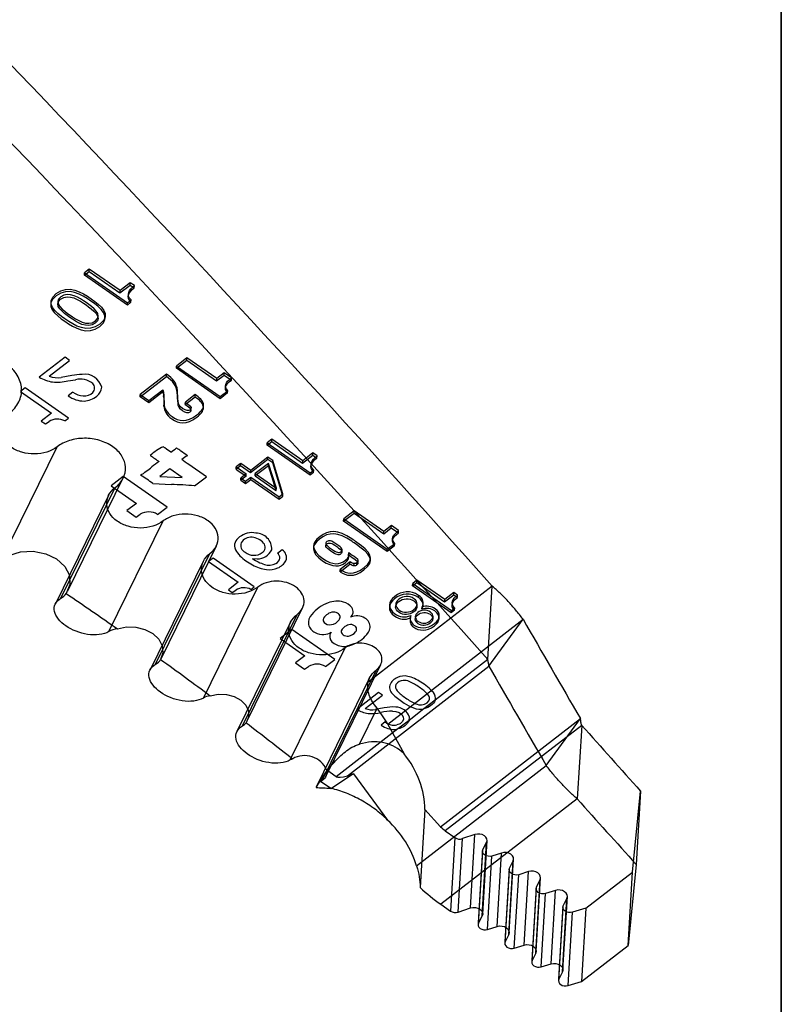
# Model space of a CAD drawing. Header units: inches. Extents: x 0.1 to 87.3, y 0.1 to 33.9.
# Tile 6 of 164: x 12.3 to 14, y 2.1 to 4.4. Entities that reach past the tile are written whole.
import ezdxf

# ---------------------------------------------------------------- set-up
doc = ezdxf.new("R2010")
doc.units = ezdxf.units.IN
doc.header["$MEASUREMENT"] = 0
doc.layers.add('BOARDER_2', color=5, linetype='Continuous', lineweight=35)

msp = doc.modelspace()

# ---------------------------------------------------------------- linework, layer by layer
at = {"color": 7, "linetype": 'Continuous', "lineweight": 25}
for p, q in [((12.413477, 3.816543), (12.424486, 3.825062)), ((12.413477, 3.816543), (12.413798, 3.821902)), ((12.424807, 3.830421), (12.413798, 3.821902)), ((12.413798, 3.821902), (12.514219, 3.75184)), ((12.424486, 3.825062), (12.424807, 3.830421)), ((12.424486, 3.825062), (12.496442, 3.774859)), ((12.496764, 3.780218), (12.424807, 3.830421)), ((12.513898, 3.746481), (12.413477, 3.816543)), ((12.520584, 3.798649), (12.496764, 3.780218)), ((12.520263, 3.79329), (12.520584, 3.798649)), ((12.530201, 3.791939), (12.520584, 3.798649)), ((12.496442, 3.774859), (12.520263, 3.79329)), ((12.496442, 3.774859), (12.496764, 3.780218)), ((12.516198, 3.772904), (12.515797, 3.766205)), ((12.520263, 3.79329), (12.52988, 3.78658)), ((12.52988, 3.78658), (12.530201, 3.791939)), ((12.335277, 3.754685), (12.334876, 3.747987)), ((12.35169, 3.75575), (12.351288, 3.749051)), ((12.52232, 3.752997), (12.513898, 3.746481)), ((12.513898, 3.746481), (12.514219, 3.75184)), ((12.514219, 3.75184), (12.522641, 3.758356)), ((12.52232, 3.752997), (12.522641, 3.758356)), ((12.445428, 3.714112), (12.445829, 3.72081)), ((12.461825, 3.715154), (12.462226, 3.721852)), ((12.368181, 3.624576), (12.308041, 3.578043)), ((12.331542, 3.580564), (12.378826, 3.617149)), ((12.378826, 3.617149), (12.368181, 3.624576)), ((12.6283, 3.598753), (12.652833, 3.617736)), ((12.653154, 3.623094), (12.628621, 3.604112)), ((12.652833, 3.617736), (12.653154, 3.623094)), ((12.652833, 3.617736), (12.722389, 3.569208)), ((12.72271, 3.574566), (12.653154, 3.623094)), ((12.6283, 3.598753), (12.628621, 3.604112)), ((12.730467, 3.527473), (12.6283, 3.598753)), ((12.628621, 3.604112), (12.730788, 3.532831)), ((12.383993, 3.58202), (12.359292, 3.577655)), ((12.375117, 3.569295), (12.392633, 3.572152)), ((12.543779, 3.532306), (12.605254, 3.579872)), ((12.605575, 3.585231), (12.5441, 3.537665)), ((12.605254, 3.579872), (12.605575, 3.585231)), ((12.722389, 3.569208), (12.740055, 3.582877)), ((12.722389, 3.569208), (12.72271, 3.574566)), ((12.740376, 3.588236), (12.72271, 3.574566)), ((12.740055, 3.582877), (12.740376, 3.588236)), ((12.740055, 3.582877), (12.756784, 3.571205)), ((12.757105, 3.576564), (12.740376, 3.588236)), ((12.756784, 3.571205), (12.757105, 3.576564)), ((12.275419, 3.552809), (12.264373, 3.544263)), ((12.264373, 3.544263), (12.336574, 3.49389)), ((12.376182, 3.482509), (12.275419, 3.552809)), ((12.386762, 3.543182), (12.375716, 3.534635)), ((12.596162, 3.54312), (12.563975, 3.518216)), ((12.564296, 3.523574), (12.596483, 3.548479)), ((12.596162, 3.54312), (12.596483, 3.548479)), ((12.630391, 3.541776), (12.630712, 3.547134)), ((12.730788, 3.532831), (12.748454, 3.546501)), ((12.743257, 3.559231), (12.742856, 3.552532)), ((12.748133, 3.541142), (12.748454, 3.546501)), ((12.543779, 3.532306), (12.5441, 3.537665)), ((12.563975, 3.518216), (12.543779, 3.532306)), ((12.5441, 3.537665), (12.564296, 3.523574)), ((12.563975, 3.518216), (12.564296, 3.523574)), ((12.598462, 3.532581), (12.598783, 3.53794)), ((12.632197, 3.516431), (12.632518, 3.52179)), ((12.64905, 3.514387), (12.672002, 3.532146)), ((12.64905, 3.514387), (12.649371, 3.519746)), ((12.672323, 3.537505), (12.649371, 3.519746)), ((12.672002, 3.532146), (12.672323, 3.537505)), ((12.748133, 3.541142), (12.730467, 3.527473)), ((12.730467, 3.527473), (12.730788, 3.532831)), ((12.599391, 3.510594), (12.599712, 3.515953)), ((12.66247, 3.499777), (12.662871, 3.506476)), ((12.69129, 3.510132), (12.691611, 3.515491)), ((12.691544, 3.505432), (12.691946, 3.512131)), ((12.336574, 3.49389), (12.312671, 3.475395)), ((12.312671, 3.475395), (12.322322, 3.468662)), ((12.322322, 3.468662), (12.331002, 3.474465)), ((12.367733, 3.475971), (12.376182, 3.482509)), ((12.84021, 3.419041), (12.851219, 3.427559)), ((12.851541, 3.432918), (12.840531, 3.4244)), ((12.851219, 3.427559), (12.851541, 3.432918)), ((12.851219, 3.427559), (12.923173, 3.377358)), ((12.923495, 3.382717), (12.851541, 3.432918)), ((12.222284, 3.155565), (12.349566, 3.415133)), ((12.84021, 3.419041), (12.840531, 3.4244)), ((12.940632, 3.348978), (12.84021, 3.419041)), ((12.840531, 3.4244), (12.940953, 3.354337)), ((12.842035, 3.385862), (12.801739, 3.354708)), ((12.842356, 3.39122), (12.80206, 3.360067)), ((12.842035, 3.385862), (12.842356, 3.39122)), ((12.853647, 3.37776), (12.842035, 3.385862)), ((12.853968, 3.383119), (12.842356, 3.39122)), ((12.853647, 3.37776), (12.853968, 3.383119)), ((12.877432, 3.305194), (12.853968, 3.383119)), ((12.923173, 3.377358), (12.946994, 3.395789)), ((12.923173, 3.377358), (12.923495, 3.382717)), ((12.947315, 3.401148), (12.923495, 3.382717)), ((12.946994, 3.395789), (12.947315, 3.401148)), ((12.946994, 3.395789), (12.956613, 3.389077)), ((12.956934, 3.394436), (12.947315, 3.401148)), ((12.956613, 3.389077), (12.956934, 3.394436)), ((12.612729, 3.363637), (12.589787, 3.345886)), ((12.641525, 3.343547), (12.612729, 3.363637)), ((12.698376, 3.345509), (12.657447, 3.373711)), ((12.777171, 3.370274), (12.767997, 3.363175)), ((12.767997, 3.363175), (12.768318, 3.368534)), ((12.767997, 3.363175), (12.769967, 3.36163)), ((12.777492, 3.375633), (12.768318, 3.368534)), ((12.768318, 3.368534), (12.770288, 3.366989)), ((12.769967, 3.36163), (12.770288, 3.366989)), ((12.769967, 3.36163), (12.791373, 3.346695)), ((12.770288, 3.366989), (12.791694, 3.352054)), ((12.777171, 3.370274), (12.777492, 3.375633)), ((12.778391, 3.370997), (12.777171, 3.370274)), ((12.778712, 3.376356), (12.777492, 3.375633)), ((12.778391, 3.370997), (12.778712, 3.376356)), ((12.801739, 3.354708), (12.778391, 3.370997)), ((12.80206, 3.360067), (12.778712, 3.376356)), ((12.801739, 3.354708), (12.80206, 3.360067)), ((12.843192, 3.371129), (12.812376, 3.347286)), ((12.843513, 3.376488), (12.812697, 3.352645)), ((12.843192, 3.371129), (12.843513, 3.376488)), ((12.861792, 3.313213), (12.843192, 3.371129)), ((12.862113, 3.318572), (12.843513, 3.376488)), ((12.877111, 3.299835), (12.853647, 3.37776)), ((12.940953, 3.354337), (12.949375, 3.360853)), ((12.942932, 3.375401), (12.942531, 3.368703)), ((12.949053, 3.355494), (12.949375, 3.360853)), ((12.374982, 3.07914), (12.504147, 3.342548)), ((12.503727, 3.34623), (12.475646, 3.324502)), ((12.60651, 3.274519), (12.503727, 3.34623)), ((12.589787, 3.345886), (12.641525, 3.343547)), ((12.670584, 3.3241), (12.698376, 3.345509)), ((12.791373, 3.346695), (12.778941, 3.337084)), ((12.778941, 3.337084), (12.779262, 3.342443)), ((12.778941, 3.337084), (12.789589, 3.329655)), ((12.791694, 3.352054), (12.779262, 3.342443)), ((12.779262, 3.342443), (12.78991, 3.335014)), ((12.789589, 3.329655), (12.802016, 3.33927)), ((12.78991, 3.335014), (12.802337, 3.344629)), ((12.791373, 3.346695), (12.791694, 3.352054)), ((12.802016, 3.33927), (12.802337, 3.344629)), ((12.802016, 3.33927), (12.868305, 3.293021)), ((12.802337, 3.344629), (12.868626, 3.29838)), ((12.812376, 3.347286), (12.812697, 3.352645)), ((12.812376, 3.347286), (12.860225, 3.313903)), ((12.812697, 3.352645), (12.860546, 3.319262)), ((12.949053, 3.355494), (12.940632, 3.348978)), ((12.940632, 3.348978), (12.940953, 3.354337)), ((12.358567, 3.061595), (12.485443, 3.320334)), ((12.475646, 3.324502), (12.534859, 3.283189)), ((12.573685, 3.32951), (12.616614, 3.327308)), ((12.789589, 3.329655), (12.78991, 3.335014)), ((12.860225, 3.313903), (12.860546, 3.319262)), ((12.861792, 3.313213), (12.862113, 3.318572)), ((12.469953, 3.301885), (12.345695, 3.048486)), ((12.868305, 3.293021), (12.877111, 3.299835)), ((12.868305, 3.293021), (12.868626, 3.29838)), ((12.868626, 3.29838), (12.877432, 3.305194)), ((12.877111, 3.299835), (12.877432, 3.305194)), ((12.534859, 3.283189), (12.512859, 3.266167)), ((12.584391, 3.257404), (12.60651, 3.274519)), ((12.512859, 3.266167), (12.534117, 3.251335)), ((12.534117, 3.251335), (12.543696, 3.257674)), ((13.019152, 3.241649), (13.043549, 3.260526)), ((13.019152, 3.241649), (13.019473, 3.247008)), ((13.04387, 3.265885), (13.019473, 3.247008)), ((13.019473, 3.247008), (13.121057, 3.176135)), ((13.043549, 3.260526), (13.04387, 3.265885)), ((13.043549, 3.260526), (13.112707, 3.212275)), ((13.113028, 3.217634), (13.04387, 3.265885)), ((12.470731, 2.9836), (12.597512, 3.242146)), ((13.120736, 3.170776), (13.019152, 3.241649)), ((13.112707, 3.212275), (13.130273, 3.225867)), ((13.130594, 3.231225), (13.113028, 3.217634)), ((13.130273, 3.225867), (13.130594, 3.231225)), ((13.130273, 3.225867), (13.146906, 3.214261)), ((13.147227, 3.21962), (13.130594, 3.231225)), ((13.112707, 3.212275), (13.113028, 3.217634)), ((13.133455, 3.202387), (13.133054, 3.195688)), ((13.146906, 3.214261), (13.147227, 3.21962)), ((12.592496, 2.920331), (12.721705, 3.183829)), ((12.875156, 3.174586), (12.864604, 3.166421)), ((12.948927, 3.184901), (12.948525, 3.178202)), ((12.977567, 3.190795), (12.977165, 3.184097)), ((13.015223, 3.168259), (13.015624, 3.174958)), ((13.138301, 3.184368), (13.120736, 3.170776)), ((13.120736, 3.170776), (13.121057, 3.176135)), ((13.121057, 3.176135), (13.138622, 3.189727)), ((13.138301, 3.184368), (13.138622, 3.189727)), ((12.579779, 2.907198), (12.706677, 3.165982)), ((12.714193, 3.155488), (12.70365, 3.14733)), ((12.810415, 3.088355), (12.714193, 3.155488)), ((12.80635, 3.154113), (12.817326, 3.153311)), ((13.030622, 3.162495), (13.030943, 3.167853)), ((13.030887, 3.1627), (13.030622, 3.162495)), ((13.030887, 3.1627), (13.031208, 3.168059)), ((13.030943, 3.167853), (13.031208, 3.168059)), ((13.031549, 3.157309), (13.031951, 3.164007)), ((13.081489, 3.148548), (13.08189, 3.155246)), ((12.691188, 3.147534), (12.566908, 2.894088)), ((12.70365, 3.14733), (12.772597, 3.099227)), ((12.790921, 3.149169), (12.806349, 3.139643)), ((13.011042, 3.123291), (13.033866, 3.140951)), ((13.011042, 3.123291), (13.011363, 3.12865)), ((13.034187, 3.146309), (13.011363, 3.12865)), ((13.033866, 3.140951), (13.034187, 3.146309)), ((13.043168, 3.137165), (13.043489, 3.142524)), ((13.050034, 3.139519), (13.050355, 3.144878)), ((13.052347, 3.142908), (13.052748, 3.149606)), ((12.691513, 2.828325), (12.818746, 3.087794)), ((12.772597, 3.099227), (12.749765, 3.08156)), ((12.80235, 3.082115), (12.810415, 3.088355)), ((13.366165, 3.090055), (13.076415, 2.865863)), ((13.1802, 3.09063), (13.190112, 3.098299)), ((13.1802, 3.09063), (13.180521, 3.095989)), ((13.270661, 3.027517), (13.1802, 3.09063)), ((13.190433, 3.103658), (13.180521, 3.095989)), ((13.180521, 3.095989), (13.270982, 3.032876)), ((13.190112, 3.098299), (13.190433, 3.103658)), ((13.190112, 3.098299), (13.254929, 3.053077)), ((13.25525, 3.058436), (13.190433, 3.103658)), ((13.355891, 2.918573), (13.366165, 3.090055)), ((12.749765, 3.08156), (12.75898, 3.075131)), ((12.75898, 3.075131), (12.76727, 3.080673)), ((13.193893, 3.062926), (13.194214, 3.068285)), ((13.254929, 3.053077), (13.27639, 3.069683)), ((13.276711, 3.075041), (13.25525, 3.058436)), ((13.27639, 3.069683), (13.276711, 3.075041)), ((13.27639, 3.069683), (13.285056, 3.063637)), ((13.285377, 3.068995), (13.276711, 3.075041)), ((13.285056, 3.063637), (13.285377, 3.068995)), ((12.793929, 2.77532), (12.923122, 3.038784)), ((13.126389, 3.046836), (13.125988, 3.040138)), ((13.14101, 3.047968), (13.140609, 3.041269)), ((13.190344, 3.04137), (13.190746, 3.048069)), ((13.202005, 3.035981), (13.202326, 3.04134)), ((13.204715, 3.043878), (13.205116, 3.050576)), ((13.254929, 3.053077), (13.25525, 3.058436)), ((13.270982, 3.032876), (13.278562, 3.038741)), ((13.272766, 3.051913), (13.272365, 3.045215)), ((13.278241, 3.033382), (13.278562, 3.038741)), ((12.782822, 2.763425), (12.910492, 3.023784)), ((12.979126, 3.022665), (12.97456, 3.018367)), ((13.174573, 3.015922), (13.174172, 3.009223)), ((13.175643, 3.015583), (13.175964, 3.020942)), ((13.18663, 3.019237), (13.186229, 3.012539)), ((13.227494, 3.012945), (13.227895, 3.019644)), ((13.242096, 3.014028), (13.242497, 3.020727)), ((13.278241, 3.033382), (13.270661, 3.027517)), ((13.270661, 3.027517), (13.270982, 3.032876)), ((12.895002, 3.005336), (12.769933, 2.75028)), ((13.044551, 2.997269), (13.038099, 2.999918)), ((13.122086, 2.767736), (13.43831, 3.012413)), ((13.35859, 2.902625), (13.43831, 3.012413)), ((12.898019, 2.988863), (12.870505, 2.967574)), ((12.870505, 2.967574), (12.92852, 2.927098)), ((12.998721, 2.918605), (12.898019, 2.988863)), ((12.989927, 2.982044), (12.986796, 2.975823)), ((12.894159, 2.683745), (13.022561, 2.945596)), ((12.99689, 2.956156), (13.006498, 2.951244)), ((12.92852, 2.927098), (12.906967, 2.910422)), ((12.906967, 2.910422), (12.927796, 2.89589)), ((12.927796, 2.89589), (12.937181, 2.902102)), ((12.97705, 2.901837), (12.998721, 2.918605)), ((12.977712, 2.645307), (13.105797, 2.906512)), ((13.028131, 2.646934), (13.35859, 2.902625)), ((13.355891, 2.918573), (13.232846, 2.823367)), ((13.079863, 2.8755), (12.956314, 2.623545)), ((12.968786, 2.635681), (13.095725, 2.89455)), ((13.100598, 2.841248), (13.049867, 2.801995)), ((13.0697, 2.804129), (13.109577, 2.834984)), ((13.109577, 2.834984), (13.100598, 2.841248)), ((13.232846, 2.823367), (13.206741, 2.803168)), ((13.214078, 2.817253), (13.218374, 2.821977)), ((13.055904, 2.720645), (13.097106, 2.804668)), ((13.113923, 2.805351), (13.0931, 2.801675)), ((13.206741, 2.803168), (13.171923, 2.776228)), ((13.171923, 2.776228), (13.172898, 2.783922)), ((13.116272, 2.772605), (13.106954, 2.765395)), ((13.106954, 2.765395), (13.114907, 2.76036)), ((13.15666, 2.706117), (13.122086, 2.767736)), ((13.171923, 2.776228), (13.145873, 2.756072)), ((13.245715, 2.527603), (13.572239, 2.78025)), ((13.575209, 2.764512), (13.256566, 2.517964)), ((13.492518, 2.670462), (13.572239, 2.78025)), ((13.575209, 2.764512), (13.564935, 2.593029)), ((13.145873, 2.756072), (13.001686, 2.644508)), ((13.155053, 2.702838), (13.15666, 2.706117)), ((13.189633, 2.436105), (13.492518, 2.670462)), ((13.001686, 2.644508), (12.97899, 2.660343)), ((13.042415, 2.65134), (12.989181, 2.616667)), ((13.042415, 2.65134), (13.028131, 2.646934)), ((13.042415, 2.65134), (13.1219, 2.543402)), ((12.988814, 2.616923), (12.965419, 2.633245)), ((13.693861, 2.421958), (13.712677, 2.61102)), ((13.712677, 2.61102), (13.702403, 2.439537)), ((13.564935, 2.593029), (13.246292, 2.346481)), ((13.208818, 2.568157), (13.197883, 2.385636)), ((13.208818, 2.568157), (13.245715, 2.527603)), ((13.256566, 2.517964), (13.279121, 2.502227)), ((13.325866, 2.509601), (13.296678, 2.499901)), ((13.315592, 2.338118), (13.325866, 2.509601)), ((13.279121, 2.502227), (13.268847, 2.330744)), ((13.286404, 2.328418), (13.296678, 2.499901)), ((13.342649, 2.319303), (13.352922, 2.490786)), ((13.343917, 2.323765), (13.354191, 2.495248)), ((13.3443, 2.474433), (13.352922, 2.490786)), ((13.343285, 2.470863), (13.333011, 2.29938)), ((13.334026, 2.30295), (13.3443, 2.474433)), ((13.388194, 2.466316), (13.365622, 2.459277)), ((13.377921, 2.294833), (13.388194, 2.466316)), ((13.355348, 2.287794), (13.365622, 2.459277)), ((13.40474, 2.276216), (13.415014, 2.447699)), ((13.405842, 2.28035), (13.416116, 2.451833)), ((13.406658, 2.430576), (13.415014, 2.447699)), ((13.702403, 2.439537), (13.683588, 2.250475)), ((13.405776, 2.427269), (13.395502, 2.255786)), ((13.396384, 2.259093), (13.406658, 2.430576)), ((13.417764, 2.244176), (13.428038, 2.415659)), ((13.451284, 2.4228), (13.428038, 2.415659)), ((13.44101, 2.251317), (13.451284, 2.4228)), ((13.584912, 2.337659), (13.693861, 2.421958)), ((13.683588, 2.250475), (13.693861, 2.421958)), ((13.467735, 2.232671), (13.478009, 2.404154)), ((13.468837, 2.236805), (13.479111, 2.408288)), ((13.469539, 2.386798), (13.478009, 2.404154)), ((13.468658, 2.383491), (13.458384, 2.212008)), ((13.459265, 2.215315), (13.469539, 2.386798)), ((13.480645, 2.200398), (13.490919, 2.371881)), ((13.513981, 2.378965), (13.490919, 2.371881)), ((13.503707, 2.207482), (13.513981, 2.378965)), ((13.246292, 2.346481), (13.268847, 2.330744)), ((13.530432, 2.188836), (13.540706, 2.360319)), ((13.531534, 2.192969), (13.541808, 2.364452)), ((13.532236, 2.342962), (13.540706, 2.360319)), ((13.286404, 2.328418), (13.315592, 2.338118)), ((13.531355, 2.339655), (13.521081, 2.168172)), ((13.521962, 2.171479), (13.532236, 2.342962)), ((13.543342, 2.156563), (13.553616, 2.328046)), ((13.584912, 2.337659), (13.553616, 2.328046)), ((13.584912, 2.337659), (13.574638, 2.166176)), ((13.342649, 2.319303), (13.334026, 2.30295)), ((13.355348, 2.287794), (13.377921, 2.294833)), ((13.40474, 2.276216), (13.396384, 2.259093)), ((13.417764, 2.244176), (13.44101, 2.251317)), ((13.467735, 2.232671), (13.459265, 2.215315)), ((13.574638, 2.166176), (13.683588, 2.250475)), ((13.480645, 2.200398), (13.503707, 2.207482)), ((13.530432, 2.188836), (13.521962, 2.171479)), ((13.543342, 2.156563), (13.574638, 2.166176))]:
    msp.add_line(p, q, dxfattribs=at)
at = {"color": 7, "linetype": 'Continuous'}
msp.add_line((13.189633, 2.436105), (13.492518, 2.670462), dxfattribs=at)
at = {"color": 7, "linetype": 'Continuous', "lineweight": 25, "flags": 128}
for points in [[(12.23705, 3.161678), (12.264287, 3.170003), (12.294059, 3.171375), (12.323222, 3.165651), (12.348692, 3.153434), (12.367779, 3.136017), (12.378466, 3.115239), (12.379622, 3.093296), (12.371126, 3.072507)], [(12.97456, 3.018367), (12.972097, 3.01538), (12.971055, 3.011944), (12.971538, 3.008399), (12.973497, 3.0051), (12.976738, 3.002373), (12.980939, 3.00049), (12.985681, 2.999639), (12.990493, 2.999904)], [(12.490648, 2.990219), (12.511766, 2.994433), (12.533877, 2.993831), (12.555005, 2.988465), (12.573261, 2.978817), (12.587012, 2.965747), (12.595031, 2.950425), (12.5966, 2.93422), (12.591578, 2.918581)], [(13.013465, 2.985384), (13.013415, 2.982876), (13.014177, 2.980408), (13.015709, 2.97812), (13.017923, 2.976144), (13.020692, 2.97459), (13.02386, 2.973547), (13.027246, 2.973076), (13.030658, 2.973202)], [(12.707512, 2.83375), (12.725869, 2.837543), (12.745143, 2.836984), (12.763479, 2.832124), (12.779116, 2.823433), (12.790549, 2.811746), (12.796679, 2.798186), (12.796917, 2.784057), (12.791239, 2.770719)], [(13.133149, 2.797836), (13.141406, 2.797313), (13.148968, 2.794653), (13.154822, 2.790213), (13.158186, 2.784586), (13.158611, 2.778525), (13.15604, 2.772839), (13.150815, 2.768289), (13.143637, 2.765484)], [(13.352922, 2.490786), (13.354168, 2.494945), (13.353674, 2.499236), (13.351482, 2.503277), (13.347788, 2.506711), (13.342918, 2.509232), (13.337306, 2.510618), (13.331449, 2.510745), (13.325866, 2.509601)], [(13.365622, 2.459277), (13.361169, 2.458441), (13.356527, 2.458604), (13.352101, 2.459752), (13.348276, 2.461785), (13.345384, 2.464527), (13.343678, 2.467738), (13.343306, 2.471138), (13.3443, 2.474433)], [(13.415014, 2.447699), (13.416113, 2.451799), (13.415538, 2.456001), (13.413337, 2.459949), (13.409699, 2.463305), (13.404932, 2.465784), (13.399443, 2.467174), (13.393701, 2.467356), (13.388194, 2.466316)], [(13.428038, 2.415659), (13.423636, 2.414845), (13.419053, 2.415005), (13.414677, 2.416126), (13.410879, 2.418113), (13.407983, 2.420796), (13.406233, 2.423949), (13.405778, 2.427304), (13.406658, 2.430576)], [(13.478009, 2.404154), (13.479108, 2.408244), (13.47854, 2.412438), (13.476353, 2.416379), (13.472732, 2.419733), (13.467985, 2.422216), (13.462515, 2.423618), (13.456786, 2.423818), (13.451284, 2.4228)], [(13.490919, 2.371881), (13.486517, 2.371067), (13.481934, 2.371227), (13.477558, 2.372348), (13.47376, 2.374334), (13.470864, 2.377018), (13.469114, 2.380171), (13.46866, 2.383526), (13.469539, 2.386798)], [(13.540706, 2.360319), (13.541805, 2.364409), (13.541237, 2.368602), (13.53905, 2.372543), (13.535429, 2.375898), (13.530682, 2.378381), (13.525212, 2.379782), (13.519483, 2.379982), (13.513981, 2.378965)], [(13.315592, 2.338118), (13.321175, 2.339262), (13.327032, 2.339135), (13.332645, 2.337749), (13.337514, 2.335228), (13.341208, 2.331794), (13.3434, 2.327753), (13.343895, 2.323462), (13.342649, 2.319303)], [(13.553616, 2.328046), (13.549215, 2.327231), (13.544631, 2.327391), (13.540255, 2.328512), (13.536458, 2.330499), (13.533561, 2.333182), (13.531811, 2.336335), (13.531357, 2.33969), (13.532236, 2.342962)], [(13.334026, 2.30295), (13.333032, 2.299655), (13.333404, 2.296255), (13.33511, 2.293044), (13.338002, 2.290302), (13.341827, 2.288269), (13.346253, 2.287121), (13.350895, 2.286958), (13.355348, 2.287794)], [(13.377921, 2.294833), (13.383427, 2.295873), (13.389169, 2.295691), (13.394658, 2.294301), (13.399425, 2.291822), (13.403064, 2.288466), (13.405264, 2.284518), (13.40584, 2.280316), (13.40474, 2.276216)], [(13.396384, 2.259093), (13.395505, 2.255821), (13.395959, 2.252466), (13.397709, 2.249313), (13.400605, 2.24663), (13.404403, 2.244643), (13.408779, 2.243522), (13.413362, 2.243362), (13.417764, 2.244176)], [(13.44101, 2.251317), (13.446512, 2.252335), (13.452241, 2.252135), (13.457711, 2.250733), (13.462458, 2.24825), (13.466079, 2.244896), (13.468266, 2.240955), (13.468834, 2.236761), (13.467735, 2.232671)], [(13.459265, 2.215315), (13.458386, 2.212043), (13.45884, 2.208688), (13.46059, 2.205535), (13.463487, 2.202851), (13.467284, 2.200865), (13.47166, 2.199744), (13.476244, 2.199584), (13.480645, 2.200398)], [(13.503707, 2.207482), (13.509209, 2.208499), (13.514938, 2.208299), (13.520409, 2.206898), (13.525155, 2.204415), (13.528776, 2.20106), (13.530963, 2.197119), (13.531531, 2.192926), (13.530432, 2.188836)], [(13.521962, 2.171479), (13.521083, 2.168207), (13.521538, 2.164853), (13.523287, 2.1617), (13.526184, 2.159016), (13.529981, 2.157029), (13.534357, 2.155908), (13.538941, 2.155748), (13.543342, 2.156563)]]:
    msp.add_lwpolyline(points, dxfattribs=at)
at = {"color": 7, "linetype": 'Continuous', "lineweight": 25}
for centre, radius, start, end in [((-20.457616, -27.001242), 45.271783, 41.657863, 45.4367282), ((-20.46789, -27.172725), 45.271783, 41.657863, 45.4367282), ((12.349602, 3.644802), 0.078639, 238.095132, 262.329371), ((12.350387, 3.626527), 0.049676, 247.706779, 280.327), ((12.349321, 3.683587), 0.117167, 264.998078, 282.718577), ((12.411564, 3.441889), 0.142817, 91.23645, 101.130891), ((12.404276, 3.530105), 0.04363, 49.031108, 105.478573), ((12.414013, 3.543458), 0.041585, 15.773198, 97.643265), ((12.413624, 3.577908), 0.043903, 232.276687, 266.142816), ((12.412845, 3.561833), 0.027814, 265.515919, 316.241951), ((12.422945, 3.552797), 0.014277, 314.39931, 45.892676), ((12.425229, 3.557021), 0.028892, 306.678569, 355.515174), ((12.411815, 3.581599), 0.059235, 232.452172, 270.837171), ((12.411347, 3.570267), 0.047915, 271.594603, 310.533044), ((12.35068, 3.443208), 0.036936, 62.502612, 122.192277), ((12.644115, 3.312005), 0.113134, 114.05334, 132.697103), ((12.534522, 3.328713), 0.107376, 51.392188, 53.757848), ((12.504363, 3.264755), 0.176931, 51.149153, 56.691604), ((12.485479, 3.582067), 0.221573, 305.883316, 310.171445), ((12.537965, 3.275748), 0.164172, 52.058937, 56.569869), ((12.556534, 3.270847), 0.157612, 51.694605, 58.491549), ((13.402778, 4.58273), 1.451965, 234.876157, 235.869458), ((12.675794, 3.348938), 0.050433, 115.313754, 133.797997), ((10.210054, -0.093745), 4.244171, 54.784867, 55.058014), ((12.417103, 3.547741), 0.236267, 302.644923, 310.639921), ((12.707208, 3.198232), 0.218022, 123.111388, 128.668563), ((12.412267, 3.117341), 0.266593, 52.736065, 60.250334), ((12.593415, 2.48132), 0.846306, 84.768265, 88.429195), ((12.861403, 3.314454), 0.0013, 205.079836, 287.413441), ((12.861724, 3.319813), 0.0013, 205.079836, 287.413441), ((12.563826, 3.224592), 0.038725, 57.922521, 121.319603), ((12.787455, 3.184361), 0.023288, 119.217821, 204.123574), ((12.805124, 3.168103), 0.046707, 79.024997, 128.439682), ((12.801973, 3.178326), 0.025754, 82.950176, 150.451851), ((12.801983, 3.164275), 0.039735, 40.887086, 85.452599), ((12.813364, 3.176138), 0.037824, 358.091347, 89.011433), ((12.82779, 3.209407), 0.070625, 209.300681, 238.531114), ((12.796151, 3.185097), 0.017611, 160.323709, 245.360575), ((12.81719, 3.190858), 0.037546, 270.207596, 334.811216), ((12.821364, 3.180496), 0.014471, 300.785299, 42.560047), ((12.865037, 3.156635), 0.020607, 339.037001, 60.587698), ((12.809471, 3.195158), 0.033264, 231.599277, 305.463008), ((12.863901, 3.237322), 0.101173, 235.33037, 252.906659), ((12.854613, 3.157335), 0.015826, 292.353019, 353.493533), ((12.855496, 3.154671), 0.014867, 3.357724, 52.218537), ((12.851392, 3.219458), 0.091648, 240.562133, 262.151184), ((12.844995, 3.172239), 0.033424, 251.091802, 297.894409), ((12.845334, 3.177874), 0.049627, 262.523759, 293.563836), ((12.849947, 3.168874), 0.039538, 292.649558, 330.263942), ((12.786067, 3.05082), 0.035278, 62.510673, 122.196387), ((13.013346, 2.966427), 0.089583, 109.931463, 140.187777), ((13.003794, 3.000211), 0.054625, 74.133122, 112.59343), ((13.008733, 3.01651), 0.037598, 37.859747, 74.581817), ((13.024298, 3.030113), 0.017002, 310.363837, 33.856317), ((12.965861, 3.003561), 0.029392, 136.523113, 186.502896), ((12.999228, 2.997222), 0.032427, 104.197745, 128.311736), ((12.995669, 3.012551), 0.016695, 55.701703, 105.257959), ((13.000894, 3.017286), 0.009976, 319.680866, 65.212464), ((13.049985, 2.98458), 0.035731, 58.096183, 114.250397), ((13.058959, 2.995062), 0.022187, 354.790882, 63.471487), ((12.96554, 3.008285), 0.029982, 195.579251, 244.441157), ((12.985185, 3.028951), 0.029528, 280.355034, 322.145354), ((13.036051, 2.97475), 0.024965, 115.091537, 154.789111), ((13.035642, 2.979579), 0.020487, 83.110351, 119.785251), ((13.040855, 2.989399), 0.008695, 312.221559, 64.84334), ((13.044695, 3.000135), 0.037044, 312.209818, 348.96936), ((51.502048, 24.815589), 43.866007, 209.8043834, 210.1544642), ((12.970333, 3.011842), 0.03537, 239.917052, 274.556511), ((12.96777, 3.021627), 0.045362, 276.802432, 299.238404), ((13.004096, 2.972279), 0.01766, 168.421699, 245.916921), ((13.024643, 3.00115), 0.028588, 282.145395, 320.484067), ((13.010264, 3.030488), 0.082816, 288.093587, 315.747484), ((13.020493, 2.993669), 0.044674, 251.742603, 290.288937), ((12.956901, 2.869697), 0.037934, 57.915529, 121.322935), ((51.422328, 24.705801), 43.866007, 209.8043834, 210.1544642), ((13.158995, 2.843789), 0.035478, 113.559555, 154.864932), ((13.161221, 2.841114), 0.038832, 78.003663, 114.992676), ((13.149282, 2.795107), 0.086342, 54.697049, 76.59993), ((13.148334, 2.853851), 0.022035, 166.864046, 235.182916), ((13.152541, 2.854735), 0.012483, 153.672232, 227.266016), ((13.15841, 2.849391), 0.020232, 89.981178, 147.469672), ((13.159007, 2.834355), 0.035273, 68.428699, 90.958036), ((13.129025, 2.764338), 0.11143, 53.103725, 67.32874), ((13.146072, 2.774769), 0.093145, 41.64908, 57.64202), ((13.146728, 2.77253), 0.106808, 39.883595, 60.58807), ((13.248792, 2.957014), 0.165771, 227.007946, 237.81027), ((13.21422, 2.908078), 0.093962, 221.704797, 237.647283), ((13.207193, 2.827517), 0.012478, 333.642894, 47.187922), ((13.214098, 2.828264), 0.019377, 345.360624, 41.161224), ((13.134421, 2.708874), 0.098631, 86.374901, 101.995323), ((13.140314, 2.772917), 0.034392, 18.661989, 89.428408), ((13.218642, 2.902065), 0.103276, 235.725227, 249.53497), ((13.230303, 2.917132), 0.110562, 233.11278, 247.374059), ((13.199079, 2.838481), 0.025993, 244.204432, 305.243437), ((13.084921, 2.858361), 0.066377, 238.122372, 262.339736), ((13.085593, 2.842889), 0.041892, 247.704428, 280.323151), ((13.084684, 2.891099), 0.098898, 265.005177, 282.711186), ((13.136676, 2.655888), 0.141992, 91.423366, 102.292546), ((13.198407, 2.846897), 0.044515, 249.109255, 280.790071), ((13.13731, 2.797312), 0.032451, 229.586171, 281.24209), ((37.925977, 24.434789), 32.596944, 221.6665796, 222.0287582), ((13.136448, 2.801969), 0.046855, 242.628492, 281.603417), ((12.928104, 2.63872), 0.055289, 23.021883, 120.385966), ((37.915703, 24.263306), 32.596944, 221.6665796, 222.0287582), ((13.294424, 2.571505), 0.065574, 222.028601, 234.736881), ((13.290312, 2.519276), 0.020393, 236.717573, 288.188113), ((13.508253, 2.719858), 0.456108, 227.11915, 234.946513), ((13.280038, 2.347793), 0.020393, 236.717573, 288.188113)]:
    msp.add_arc(centre, radius, start, end, dxfattribs=at)
for centre, major_axis, ratio, start_param, end_param in [((12.902575, 2.542269), (0.088159, 0.33325), 0.73936782, 5.63168247, 5.78870662), ((13.002777, 2.415128), (0.126638, 0.303663), 0.52918218, 6.1111641, 6.6879321), ((13.091856, 2.655975), (0.007126, 0.089276), 0.85879849, 5.27237844, 5.37561753), ((13.014537, 2.611417), (0.161912, -0.136793), 0.78496654, 0.5883246, 1.30557424), ((13.210443, 2.780481), (0.210023, 0.134677), 0.13135264, 3.19575228, 3.58321538), ((13.003441, 2.426204), (0.161912, -0.136793), 0.78496654, 0.875181, 1.50066625)]:
    msp.add_ellipse(centre, major_axis=major_axis, ratio=ratio, start_param=start_param, end_param=end_param, dxfattribs=at)
for points, knots in [([(12.449458, 3.696624), (12.420709, 3.67438), (12.390007, 3.693136), (12.367758, 3.708659), (12.345668, 3.724071), (12.318587, 3.745629), (12.347336, 3.767873), (12.376066, 3.790103), (12.406787, 3.771361), (12.428877, 3.755949), (12.451126, 3.740426), (12.478188, 3.718854), (12.449458, 3.696624)], [0, 0, 0, 0, 0.25, 0.25, 0.25, 0.5, 0.5, 0.5, 0.75, 0.75, 0.75, 1, 1, 1, 1]), ([(12.449779, 3.701983), (12.47851, 3.724213), (12.451447, 3.745785), (12.429198, 3.761308), (12.407108, 3.77672), (12.376387, 3.795462), (12.347657, 3.773232), (12.318908, 3.750987), (12.345989, 3.729429), (12.368079, 3.714018), (12.390328, 3.698495), (12.42103, 3.679739), (12.449779, 3.701983)], [0, 0, 0, 0, 0.25, 0.25, 0.25, 0.5, 0.5, 0.5, 0.75, 0.75, 0.75, 1, 1, 1, 1]), ([(12.357963, 3.760458), (12.33919, 3.745933), (12.364553, 3.728049), (12.379577, 3.717568), (12.394439, 3.707199), (12.420058, 3.689513), (12.43883, 3.704039), (12.457603, 3.718564), (12.43224, 3.736447), (12.417378, 3.746817), (12.402355, 3.757298), (12.376736, 3.774984), (12.357963, 3.760458)], [0, 0, 0, 0, 0.25, 0.25, 0.25, 0.5, 0.5, 0.5, 0.75, 0.75, 0.75, 1, 1, 1, 1]), ([(12.358284, 3.765817), (12.377057, 3.780342), (12.402676, 3.762657), (12.417699, 3.752175), (12.432561, 3.741806), (12.457924, 3.723923), (12.439152, 3.709397), (12.420379, 3.694872), (12.39476, 3.712558), (12.379898, 3.722927), (12.364874, 3.733408), (12.339512, 3.751292), (12.358284, 3.765817)], [0, 0, 0, 0, 0.25, 0.25, 0.25, 0.5, 0.5, 0.5, 0.75, 0.75, 0.75, 1, 1, 1, 1]), ([(12.237497, 3.493321), (12.247465, 3.501034), (12.255097, 3.510081), (12.262617, 3.525023), (12.264425, 3.530143), (12.26666, 3.540657), (12.267073, 3.546094), (12.266138, 3.562146), (12.262592, 3.57292), (12.250342, 3.592626), (12.241506, 3.60176), (12.220084, 3.616845), (12.207202, 3.622997), (12.179556, 3.631201), (12.164726, 3.633312), (12.135213, 3.633209), (12.120634, 3.630995), (12.09395, 3.6226), (12.081975, 3.616494), (12.072007, 3.608781)], [0, 0, 0, 0, 0.125, 0.125, 0.1875, 0.1875, 0.25, 0.25, 0.375, 0.375, 0.5, 0.5, 0.625, 0.625, 0.75, 0.75, 0.875, 0.875, 1, 1, 1, 1]), ([(12.649371, 3.519746), (12.650816, 3.518739), (12.65226, 3.517731), (12.653701, 3.516726), (12.665234, 3.508679), (12.663819, 3.504608), (12.66039, 3.501955), (12.656577, 3.499004), (12.651328, 3.49898), (12.642665, 3.505024), (12.635031, 3.51035), (12.632979, 3.514499), (12.632518, 3.52179)], [0.3125, 0.3125, 0.3125, 0.3125, 0.375, 0.375, 0.375, 0.4375, 0.4375, 0.4375, 0.5, 0.5, 0.5, 0.5625, 0.5625, 0.5625, 0.5625]), ([(12.599391, 3.510594), (12.600067, 3.499856), (12.604238, 3.490125), (12.618081, 3.480467), (12.633384, 3.46979), (12.651487, 3.465313), (12.676039, 3.48431), (12.688694, 3.494102), (12.692882, 3.502442), (12.69129, 3.510132)], [0, 0, 0, 0, 0.0625, 0.0625, 0.0625, 0.125, 0.125, 0.125, 0.1875, 0.1875, 0.1875, 0.1875]), ([(12.599712, 3.515953), (12.600388, 3.505215), (12.604559, 3.495484), (12.618402, 3.485825), (12.633705, 3.475148), (12.651808, 3.470672), (12.67636, 3.489669), (12.689015, 3.499461), (12.693203, 3.507801), (12.691611, 3.515491)], [0, 0, 0, 0, 0.0625, 0.0625, 0.0625, 0.125, 0.125, 0.125, 0.1875, 0.1875, 0.1875, 0.1875]), ([(12.64905, 3.514387), (12.650495, 3.51338), (12.651939, 3.512372), (12.65338, 3.511367), (12.664913, 3.503321), (12.663498, 3.499249), (12.660069, 3.496596), (12.656256, 3.493645), (12.651007, 3.493621), (12.642344, 3.499665), (12.634709, 3.504991), (12.632658, 3.50914), (12.632197, 3.516431)], [0.3125, 0.3125, 0.3125, 0.3125, 0.375, 0.375, 0.375, 0.4375, 0.4375, 0.4375, 0.5, 0.5, 0.5, 0.5625, 0.5625, 0.5625, 0.5625]), ([(12.349566, 3.415133), (12.336116, 3.404726), (12.316757, 3.39865), (12.286971, 3.398509), (12.276956, 3.39991), (12.258239, 3.405415), (12.249578, 3.409508), (12.227603, 3.424867), (12.218545, 3.439334), (12.217251, 3.461218), (12.218799, 3.468517), (12.225602, 3.482004), (12.230772, 3.488118), (12.237497, 3.493321)], [0, 0, 0, 0, 0.25, 0.25, 0.375, 0.375, 0.5, 0.5, 0.75, 0.75, 0.875, 0.875, 1, 1, 1, 1]), ([(12.485443, 3.320334), (12.493627, 3.326667), (12.499893, 3.334095), (12.508126, 3.350452), (12.509981, 3.35927), (12.508958, 3.376843), (12.506047, 3.385689), (12.495989, 3.401868), (12.488734, 3.409368), (12.471145, 3.421754), (12.460569, 3.426805), (12.43787, 3.43354), (12.425694, 3.435274), (12.401462, 3.435189), (12.389492, 3.433371), (12.367583, 3.426479), (12.35775, 3.421465), (12.349566, 3.415133)], [0, 0, 0, 0, 0.125, 0.125, 0.25, 0.25, 0.375, 0.375, 0.5, 0.5, 0.625, 0.625, 0.75, 0.75, 0.875, 0.875, 1, 1, 1, 1]), ([(12.597512, 3.242146), (12.584062, 3.231739), (12.564703, 3.225663), (12.534916, 3.225522), (12.524901, 3.226922), (12.506185, 3.232427), (12.497524, 3.23652), (12.475549, 3.251879), (12.46649, 3.266347), (12.465196, 3.28823), (12.466745, 3.29553), (12.473548, 3.309017), (12.478718, 3.315131), (12.485443, 3.320334)], [0, 0, 0, 0, 0.25, 0.25, 0.375, 0.375, 0.5, 0.5, 0.75, 0.75, 0.875, 0.875, 1, 1, 1, 1]), ([(12.706677, 3.165982), (12.713253, 3.17107), (12.718287, 3.177038), (12.724902, 3.19018), (12.726392, 3.197264), (12.72557, 3.211383), (12.723231, 3.218489), (12.715151, 3.231488), (12.709322, 3.237514), (12.695191, 3.247465), (12.686694, 3.251523), (12.668457, 3.256934), (12.658674, 3.258327), (12.639205, 3.258259), (12.629589, 3.256799), (12.611987, 3.251261), (12.604087, 3.247233), (12.597512, 3.242146)], [0, 0, 0, 0, 0.125, 0.125, 0.25, 0.25, 0.375, 0.375, 0.5, 0.5, 0.625, 0.625, 0.75, 0.75, 0.875, 0.875, 1, 1, 1, 1]), ([(13.011363, 3.12865), (13.024996, 3.11934), (13.042859, 3.114574), (13.066881, 3.13316), (13.094551, 3.154569), (13.081065, 3.170329), (13.049787, 3.192151), (13.046007, 3.194788), (13.042226, 3.197426), (13.038446, 3.200063), (13.005303, 3.223187), (12.984391, 3.221765), (12.963132, 3.205315), (12.943207, 3.189899), (12.942818, 3.173782), (12.970381, 3.154552), (12.994191, 3.13794), (13.010151, 3.139937), (13.023382, 3.150174), (13.030469, 3.155658), (13.033712, 3.16284), (13.030943, 3.167853)], [0.230769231, 0.230769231, 0.230769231, 0.230769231, 0.307692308, 0.307692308, 0.307692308, 0.384615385, 0.384615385, 0.384615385, 0.461538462, 0.461538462, 0.461538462, 0.538461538, 0.538461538, 0.538461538, 0.615384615, 0.615384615, 0.615384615, 0.692307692, 0.692307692, 0.692307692, 0.769230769, 0.769230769, 0.769230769, 0.769230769]), ([(13.011042, 3.123291), (13.024675, 3.113981), (13.042538, 3.109215), (13.06656, 3.127801), (13.09423, 3.149211), (13.080744, 3.16497), (13.049465, 3.186792), (13.045686, 3.189429), (13.041905, 3.192067), (13.038125, 3.194704), (13.004982, 3.217828), (12.98407, 3.216406), (12.96281, 3.199956), (12.942886, 3.18454), (12.942497, 3.168423), (12.97006, 3.149193), (12.99387, 3.132581), (13.00983, 3.134578), (13.023061, 3.144816), (13.030148, 3.150299), (13.033391, 3.157481), (13.030622, 3.162495)], [0.230769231, 0.230769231, 0.230769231, 0.230769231, 0.307692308, 0.307692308, 0.307692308, 0.384615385, 0.384615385, 0.384615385, 0.461538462, 0.461538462, 0.461538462, 0.538461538, 0.538461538, 0.538461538, 0.615384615, 0.615384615, 0.615384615, 0.692307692, 0.692307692, 0.692307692, 0.769230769, 0.769230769, 0.769230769, 0.769230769]), ([(13.013208, 3.170606), (13.008088, 3.166644), (13.00279, 3.167825), (12.989743, 3.176927), (12.976679, 3.186042), (12.975321, 3.190272), (12.979921, 3.19383), (12.985032, 3.197785), (12.990312, 3.196591), (13.003377, 3.187476), (13.016423, 3.178374), (13.01778, 3.174144), (13.013208, 3.170606)], [0, 0, 0, 0, 0.25, 0.25, 0.25, 0.5, 0.5, 0.5, 0.75, 0.75, 0.75, 1, 1, 1, 1]), ([(13.012887, 3.165247), (13.017459, 3.168785), (13.016102, 3.173015), (13.003055, 3.182117), (12.989991, 3.191232), (12.984711, 3.192427), (12.9796, 3.188472), (12.975, 3.184913), (12.976357, 3.180683), (12.989422, 3.171568), (13.002468, 3.162466), (13.007767, 3.161285), (13.012887, 3.165247)], [0, 0, 0, 0, 0.25, 0.25, 0.25, 0.5, 0.5, 0.5, 0.75, 0.75, 0.75, 1, 1, 1, 1]), ([(12.818746, 3.087794), (12.805297, 3.077387), (12.785938, 3.071311), (12.756151, 3.07117), (12.746136, 3.072571), (12.72742, 3.078076), (12.718758, 3.082169), (12.696784, 3.097528), (12.687725, 3.111995), (12.686431, 3.133879), (12.68798, 3.141178), (12.694782, 3.154665), (12.699952, 3.160779), (12.706677, 3.165982)], [0, 0, 0, 0, 0.25, 0.25, 0.375, 0.375, 0.5, 0.5, 0.75, 0.75, 0.875, 0.875, 1, 1, 1, 1]), ([(13.030887, 3.1627), (13.036289, 3.158931), (13.041689, 3.155163), (13.047091, 3.151395), (13.053552, 3.146887), (13.053573, 3.142257), (13.050034, 3.139519)], [0.846153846, 0.846153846, 0.846153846, 0.846153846, 0.923076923, 0.923076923, 0.923076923, 1, 1, 1, 1]), ([(13.031208, 3.168059), (13.03661, 3.164289), (13.04201, 3.160522), (13.047412, 3.156754), (13.053873, 3.152246), (13.053894, 3.147616), (13.050355, 3.144878)], [0.846153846, 0.846153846, 0.846153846, 0.846153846, 0.923076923, 0.923076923, 0.923076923, 1, 1, 1, 1]), ([(12.910492, 3.023784), (12.916018, 3.02806), (12.920249, 3.033076), (12.925808, 3.044121), (12.927061, 3.050074), (12.926025, 3.067873), (12.918653, 3.079719), (12.900838, 3.092264), (12.893697, 3.095675), (12.87837, 3.100223), (12.870149, 3.101393), (12.845606, 3.101308), (12.829799, 3.096346), (12.818746, 3.087794)], [0, 0, 0, 0, 0.125, 0.125, 0.25, 0.25, 0.5, 0.5, 0.625, 0.625, 0.75, 0.75, 1, 1, 1, 1]), ([(13.43831, 3.012413), (13.435489, 3.016097), (13.429846, 3.023465), (13.421132, 3.034116), (13.412262, 3.044443), (13.403242, 3.054397), (13.394099, 3.063966), (13.384856, 3.073117), (13.37554, 3.081872), (13.36929, 3.087328), (13.366165, 3.090055)], [0, 0, 0, 0, 0.12501361, 0.25002333, 0.37502917, 0.50003112, 0.62502918, 0.75002335, 0.87501362, 1, 1, 1, 1]), ([(12.470731, 2.9836), (12.464536, 2.979998), (12.456806, 2.977607), (12.439665, 2.975426), (12.43022, 2.975657), (12.40242, 2.979782), (12.384198, 2.987071), (12.356289, 3.006456), (12.346462, 3.018644), (12.342482, 3.03668), (12.342966, 3.042636), (12.347946, 3.053336), (12.352376, 3.057995), (12.358567, 3.061595)], [0, 0, 0, 0, 0.125, 0.125, 0.25, 0.25, 0.5, 0.5, 0.75, 0.75, 0.875, 0.875, 1, 1, 1, 1]), ([(13.193893, 3.062926), (13.175397, 3.07583), (13.154081, 3.072672), (13.138207, 3.06039), (13.122937, 3.048574), (13.120887, 3.03215), (13.138361, 3.019958), (13.149595, 3.012121), (13.162275, 3.010311), (13.175643, 3.015583)], [0, 0, 0, 0, 0.125, 0.125, 0.125, 0.25, 0.25, 0.25, 0.375, 0.375, 0.375, 0.375]), ([(13.194214, 3.068285), (13.175718, 3.081189), (13.154402, 3.078031), (13.138528, 3.065749), (13.123258, 3.053933), (13.121208, 3.037509), (13.138682, 3.025317), (13.149916, 3.01748), (13.162597, 3.01567), (13.175964, 3.020942)], [0, 0, 0, 0, 0.125, 0.125, 0.125, 0.25, 0.25, 0.25, 0.375, 0.375, 0.375, 0.375]), ([(13.182719, 3.02951), (13.192521, 3.037094), (13.19335, 3.047858), (13.182883, 3.055161), (13.172032, 3.062732), (13.15806, 3.061662), (13.147782, 3.05371), (13.13787, 3.04604), (13.138399, 3.035392), (13.148484, 3.028356), (13.158312, 3.021498), (13.173401, 3.0223), (13.182719, 3.02951)], [0, 0, 0, 0, 0.25, 0.25, 0.25, 0.5, 0.5, 0.5, 0.75, 0.75, 0.75, 1, 1, 1, 1]), ([(13.18304, 3.034869), (13.173722, 3.027659), (13.158633, 3.026857), (13.148805, 3.033714), (13.13872, 3.04075), (13.138191, 3.051399), (13.148103, 3.059069), (13.158381, 3.067021), (13.172353, 3.068091), (13.183204, 3.06052), (13.193671, 3.053217), (13.192842, 3.042453), (13.18304, 3.034869)], [0, 0, 0, 0, 0.25, 0.25, 0.25, 0.5, 0.5, 0.5, 0.75, 0.75, 0.75, 1, 1, 1, 1]), ([(13.175643, 3.015583), (13.172194, 3.008032), (13.174945, 2.999265), (13.182988, 2.993653), (13.194461, 2.985649), (13.213065, 2.982949), (13.231143, 2.996936), (13.243862, 3.006778), (13.247239, 3.021415), (13.23232, 3.031823), (13.224151, 3.037523), (13.211936, 3.039156), (13.202005, 3.035981)], [0.375, 0.375, 0.375, 0.375, 0.5, 0.5, 0.5, 0.625, 0.625, 0.625, 0.75, 0.75, 0.75, 0.875, 0.875, 0.875, 0.875]), ([(13.175964, 3.020942), (13.172515, 3.013391), (13.175266, 3.004623), (13.18331, 2.999012), (13.194782, 2.991008), (13.213386, 2.988308), (13.231464, 3.002295), (13.244183, 3.012137), (13.24756, 3.026774), (13.232642, 3.037182), (13.224472, 3.042882), (13.212257, 3.044515), (13.202326, 3.04134)], [0.375, 0.375, 0.375, 0.375, 0.5, 0.5, 0.5, 0.625, 0.625, 0.625, 0.75, 0.75, 0.75, 0.875, 0.875, 0.875, 0.875]), ([(13.022561, 2.945596), (13.009111, 2.935189), (12.989752, 2.929113), (12.959966, 2.928972), (12.949951, 2.930373), (12.931234, 2.935878), (12.922573, 2.939971), (12.900598, 2.95533), (12.89154, 2.969797), (12.890246, 2.991681), (12.891794, 2.99898), (12.898597, 3.012467), (12.903767, 3.018581), (12.910492, 3.023784)], [0, 0, 0, 0, 0.25, 0.25, 0.375, 0.375, 0.5, 0.5, 0.75, 0.75, 0.875, 0.875, 1, 1, 1, 1]), ([(13.221439, 3.023969), (13.211482, 3.030916), (13.200349, 3.029063), (13.192174, 3.022738), (13.184375, 3.016703), (13.183884, 3.008434), (13.193075, 3.002022), (13.202123, 2.995709), (13.212826, 2.996853), (13.220882, 3.003086), (13.228801, 3.009213), (13.230488, 3.017656), (13.221439, 3.023969)], [0, 0, 0, 0, 0.25, 0.25, 0.25, 0.5, 0.5, 0.5, 0.75, 0.75, 0.75, 1, 1, 1, 1]), ([(13.22176, 3.029328), (13.230809, 3.023015), (13.229122, 3.014572), (13.221203, 3.008445), (13.213147, 3.002211), (13.202444, 3.001068), (13.193396, 3.007381), (13.184205, 3.013793), (13.184696, 3.022062), (13.192496, 3.028097), (13.20067, 3.034422), (13.211803, 3.036275), (13.22176, 3.029328)], [0, 0, 0, 0, 0.25, 0.25, 0.25, 0.5, 0.5, 0.5, 0.75, 0.75, 0.75, 1, 1, 1, 1]), ([(13.095725, 2.89455), (13.100132, 2.89796), (13.103506, 2.90196), (13.107939, 2.910768), (13.108939, 2.915516), (13.108112, 2.92971), (13.102233, 2.939157), (13.083291, 2.952496), (13.070077, 2.956464), (13.043981, 2.956373), (13.031375, 2.952416), (13.022561, 2.945596)], [0, 0, 0, 0, 0.125, 0.125, 0.25, 0.25, 0.5, 0.5, 0.75, 0.75, 1, 1, 1, 1]), ([(12.691513, 2.828325), (12.685318, 2.824722), (12.677589, 2.822341), (12.660447, 2.820206), (12.651003, 2.820475), (12.623229, 2.824743), (12.605044, 2.832168), (12.577277, 2.851792), (12.567537, 2.864083), (12.563648, 2.882225), (12.564165, 2.888223), (12.569152, 2.898915), (12.573586, 2.903596), (12.579779, 2.907198)], [0, 0, 0, 0, 0.125, 0.125, 0.25, 0.25, 0.5, 0.5, 0.75, 0.75, 0.875, 0.875, 1, 1, 1, 1]), ([(13.35859, 2.902625), (13.358408, 2.904067), (13.358044, 2.906952), (13.357378, 2.911045), (13.356657, 2.914959), (13.356146, 2.917368), (13.355891, 2.918573)], [0, 0, 0, 0, 0.24984695, 0.49979589, 0.74984688, 1, 1, 1, 1]), ([(13.097106, 2.804668), (13.089052, 2.814585), (13.082783, 2.824985), (13.075287, 2.845776), (13.074157, 2.856121), (13.076415, 2.865863)], [0, 0, 0, 0, 0.5, 0.5, 1, 1, 1, 1]), ([(13.232846, 2.823367), (13.230938, 2.81869), (13.227566, 2.814276), (13.218604, 2.807336), (13.212999, 2.80481), (13.206741, 2.803168)], [0, 0, 0, 0, 0.5, 0.5, 1, 1, 1, 1]), ([(12.894159, 2.683745), (12.887964, 2.680139), (12.880236, 2.677765), (12.863094, 2.67567), (12.853652, 2.675972), (12.8259, 2.680366), (12.80775, 2.687913), (12.780111, 2.707752), (12.770452, 2.720138), (12.766644, 2.738382), (12.767183, 2.744405), (12.772189, 2.755126), (12.776628, 2.759821), (12.782822, 2.763425)], [0, 0, 0, 0, 0.125, 0.125, 0.25, 0.25, 0.5, 0.5, 0.75, 0.75, 0.875, 0.875, 1, 1, 1, 1]), ([(13.171923, 2.776228), (13.170028, 2.771558), (13.166665, 2.767149), (13.157721, 2.760223), (13.152123, 2.757704), (13.145873, 2.756072)], [0, 0, 0, 0, 0.5, 0.5, 1, 1, 1, 1]), ([(13.575209, 2.764512), (13.574928, 2.765698), (13.574366, 2.768069), (13.573575, 2.771929), (13.572843, 2.775972), (13.57244, 2.778823), (13.572239, 2.78025)], [0, 0, 0, 0, 0.24984852, 0.49979797, 0.74984844, 1, 1, 1, 1]), ([(12.954729, 2.61906), (12.966516, 2.639977), (12.980376, 2.660081), (13.004786, 2.687137), (13.013549, 2.695632), (13.032963, 2.710501), (13.043485, 2.717001), (13.055904, 2.720645)], [0, 0, 0, 0, 0.5, 0.5, 0.75, 0.75, 1, 1, 1, 1]), ([(13.564935, 2.593029), (13.561797, 2.595748), (13.555519, 2.601185), (13.546164, 2.609913), (13.536884, 2.619037), (13.527707, 2.62858), (13.518653, 2.638508), (13.509753, 2.64881), (13.501009, 2.659435), (13.495349, 2.666786), (13.492518, 2.670462)], [0, 0, 0, 0, 0.12501314, 0.25002252, 0.37502816, 0.50003004, 0.62502817, 0.75002254, 0.87501315, 1, 1, 1, 1]), ([(12.97899, 2.660343), (12.980272, 2.655683), (12.980096, 2.651054), (12.976663, 2.642528), (12.9734, 2.638687), (12.968786, 2.635681)], [0, 0, 0, 0, 0.5, 0.5, 1, 1, 1, 1]), ([(13.1219, 2.543402), (13.112625, 2.5524), (13.102799, 2.560771), (13.082053, 2.576267), (13.071051, 2.583423), (13.048698, 2.595953), (13.037271, 2.601396), (13.013906, 2.610601), (13.001904, 2.614371), (12.989906, 2.617139)], [0, 0, 0, 0, 0.25, 0.25, 0.5, 0.5, 0.75, 0.75, 1, 1, 1, 1])]:
    msp.add_open_spline(points, degree=3, knots=knots, dxfattribs=at)
for points in [[(12.52232, 3.752997), (12.509616, 3.76548), (12.517334, 3.776873), (12.52988, 3.78658)], [(12.522641, 3.758356), (12.509937, 3.770838), (12.517655, 3.782232), (12.530201, 3.791939)], [(12.630391, 3.541776), (12.629098, 3.558407), (12.619402, 3.570001), (12.605254, 3.579872)], [(12.630712, 3.547134), (12.629419, 3.563765), (12.619723, 3.57536), (12.605575, 3.585231)], [(12.748133, 3.541142), (12.738872, 3.552245), (12.741905, 3.559453), (12.756784, 3.571205)], [(12.748454, 3.546501), (12.739193, 3.557604), (12.742226, 3.564812), (12.757105, 3.576564)], [(12.596162, 3.54312), (12.598288, 3.540304), (12.598266, 3.535826), (12.598462, 3.532581)], [(12.596483, 3.548479), (12.598609, 3.545663), (12.598587, 3.541185), (12.598783, 3.53794)], [(12.632518, 3.52179), (12.631909, 3.530234), (12.631311, 3.538684), (12.630712, 3.547134)], [(12.598462, 3.532581), (12.598778, 3.525257), (12.599084, 3.517925), (12.599391, 3.510594)], [(12.598783, 3.53794), (12.599099, 3.530616), (12.599405, 3.523284), (12.599712, 3.515953)], [(12.632197, 3.516431), (12.631588, 3.524875), (12.63099, 3.533325), (12.630391, 3.541776)], [(12.69129, 3.510132), (12.689717, 3.517836), (12.682386, 3.5247), (12.672002, 3.532146)], [(12.691611, 3.515491), (12.690038, 3.523195), (12.682707, 3.530058), (12.672323, 3.537505)], [(12.949053, 3.355494), (12.936351, 3.367976), (12.944068, 3.37937), (12.956613, 3.389077)], [(12.949375, 3.360853), (12.936672, 3.373335), (12.944389, 3.384729), (12.956934, 3.394436)], [(13.138301, 3.184368), (13.129092, 3.195408), (13.132108, 3.202574), (13.146906, 3.214261)], [(13.138622, 3.189727), (13.129413, 3.200766), (13.132429, 3.207933), (13.147227, 3.21962)], [(13.043168, 3.137165), (13.040409, 3.137354), (13.03744, 3.138646), (13.033866, 3.140951)], [(13.043489, 3.142524), (13.04073, 3.142713), (13.037761, 3.144004), (13.034187, 3.146309)], [(13.050034, 3.139519), (13.047803, 3.137793), (13.045638, 3.136962), (13.043168, 3.137165)], [(13.050355, 3.144878), (13.048124, 3.143152), (13.045959, 3.142321), (13.043489, 3.142524)], [(12.358567, 3.061595), (12.363832, 3.064657), (12.368008, 3.0683), (12.371126, 3.072507)], [(12.371126, 3.072507), (12.411272, 3.045318), (12.451114, 3.017888), (12.490648, 2.990219)], [(13.202005, 3.035981), (13.207629, 3.045592), (13.204614, 3.055446), (13.193893, 3.062926)], [(13.202326, 3.04134), (13.20795, 3.050951), (13.204935, 3.060805), (13.194214, 3.068285)], [(13.278241, 3.033382), (13.266804, 3.044631), (13.273754, 3.054892), (13.285056, 3.063637)], [(13.278562, 3.038741), (13.267125, 3.04999), (13.274075, 3.060251), (13.285377, 3.068995)], [(12.490648, 2.990219), (12.483033, 2.989048), (12.476282, 2.986828), (12.470731, 2.9836)], [(12.579779, 2.907198), (12.585099, 2.910292), (12.58901, 2.914098), (12.591578, 2.918581)], [(12.591578, 2.918581), (12.630538, 2.890537), (12.669185, 2.862259), (12.707512, 2.83375)], [(13.076415, 2.865863), (13.078915, 2.876645), (13.085658, 2.886663), (13.095725, 2.89455)], [(12.707512, 2.83375), (12.701429, 2.832755), (12.695979, 2.830923), (12.691513, 2.828325)], [(12.782822, 2.763425), (12.786335, 2.765469), (12.789133, 2.767904), (12.791239, 2.770719)], [(12.791239, 2.770719), (12.827843, 2.742829), (12.864144, 2.714727), (12.900138, 2.686415)], [(13.155053, 2.702838), (13.156947, 2.701203), (13.158796, 2.699661), (13.160601, 2.698211)], [(12.900138, 2.686415), (12.897956, 2.685684), (12.895963, 2.684795), (12.894159, 2.683745)], [(12.965419, 2.633245), (12.959557, 2.629553), (12.955989, 2.624611), (12.954729, 2.61906)], [(12.968786, 2.635681), (12.967611, 2.634905), (12.966487, 2.634091), (12.965419, 2.633245)], [(12.954729, 2.61906), (12.965731, 2.61905), (12.976969, 2.618428), (12.988447, 2.617179)], [(13.189633, 2.436105), (13.194843, 2.418592), (13.197736, 2.40191), (13.197883, 2.385636)]]:
    msp.add_open_spline(points, degree=3, dxfattribs=at)
at = {"layer": 'BOARDER_2'}
msp.add_line((14.041547, 0.891736), (14.041547, 14.400499), dxfattribs=at)

doc.saveas('drawing.dxf')
